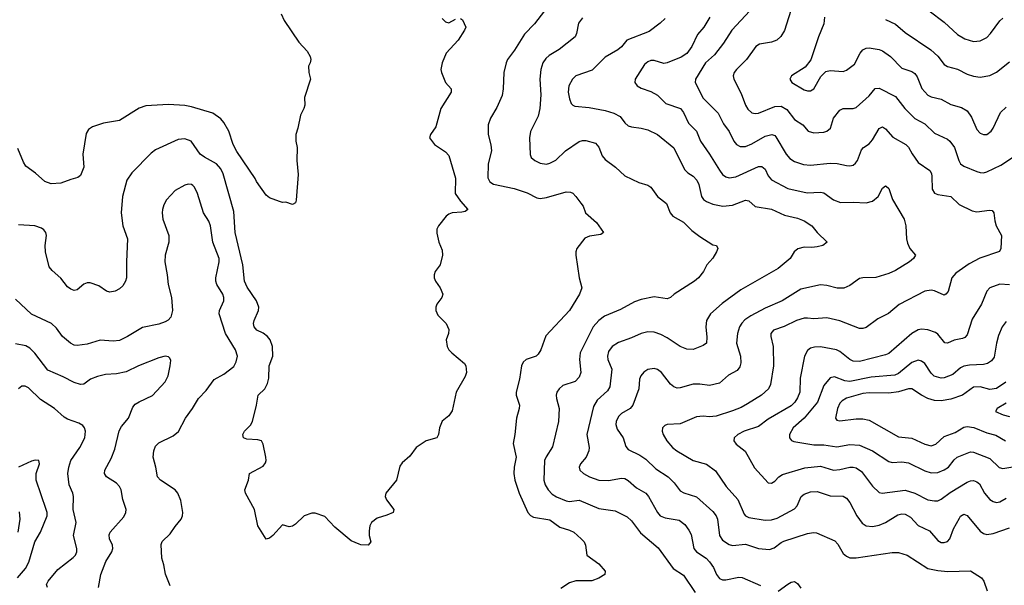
# Model space of a CAD drawing. Header units: inches. Extents: x 990586 to 1117858, y 769490 to 892071.
# Tile 158 of 248: x 1087917 to 1093958, y 835444 to 838915. Entities that reach past the tile are written whole.
import ezdxf

# ---------------------------------------------------------------- set-up
doc = ezdxf.new("R2010")
doc.units = ezdxf.units.IN
doc.header["$MEASUREMENT"] = 0
doc.layers.add('B0883', color=7, linetype='Continuous')
doc.layers.add('B0893', color=7, linetype='Continuous')

msp = doc.modelspace()

# ---------------------------------------------------------------- linework, layer by layer
at = {"layer": 'B0883', "color": 6}
for points, elevation in [([(1089520.5, 838950), (1089540.4, 838910), (1089630, 838776.6), (1089681.4, 838721.4), (1089698.4, 838690), (1089702.9, 838670), (1089699.6, 838650), (1089688.9, 838628.9), (1089690.3, 838590.3), (1089702, 838550), (1089663.4, 838436.6), (1089666.3, 838390), (1089660.9, 838370), (1089640.3, 838330), (1089624, 838250), (1089610.3, 838210), (1089610.3, 838170.3), (1089618.3, 838130), (1089617.1, 838050), (1089625.9, 837965.9), (1089612.9, 837807.1), (1089609, 837791), (1089590, 837780.5), (1089550, 837794.5), (1089530, 837792.7), (1089510, 837799.3), (1089450, 837820.9), (1089430, 837837.2), (1089370, 837921.3), (1089361.2, 837941.2), (1089250, 838106.9), (1089225.8, 838150), (1089199.2, 838230), (1089170, 838285), (1089150, 838307.1), (1089101.6, 838341.6), (1088970, 838380.4), (1088930, 838388.1), (1088830, 838395.5), (1088690, 838386.6), (1088650, 838372), (1088530, 838296.1), (1088430, 838280.6), (1088362.9, 838257.1), (1088339.2, 838240.7), (1088324.2, 838215.8), (1088304.6, 838090), (1088309.3, 838010.7), (1088290, 837958.9), (1088273.1, 837946.9), (1088230, 837935), (1088170, 837910.9), (1088110, 837907.8), (1088070, 837922.9), (1088013.5, 837973.5), (1087955.4, 838015.4), (1087939.7, 838039.7), (1087905.5, 838125.5)], 2900), ([(1090000, 835697.1), (1089950, 835717.8), (1089850, 835801.6), (1089790, 835865.8), (1089730, 835887.6), (1089710, 835887.4), (1089661.3, 835870), (1089610, 835820.4), (1089590, 835807.1), (1089570, 835804), (1089530, 835814.8), (1089470, 835749.8), (1089450, 835733.3), (1089430, 835727.6), (1089378.5, 835810), (1089356.8, 835910), (1089302, 836010), (1089298.6, 836030), (1089320.2, 836090), (1089326.3, 836130), (1089410, 836176), (1089424.7, 836195.3), (1089428.6, 836210), (1089426.1, 836230), (1089411.5, 836310), (1089400.6, 836330), (1089377.9, 836337.9), (1089310, 836340.6), (1089289.9, 836350), (1089284.9, 836370), (1089295.2, 836390), (1089333.9, 836426.1), (1089345.5, 836450), (1089370.6, 836549.4), (1089379.8, 836610), (1089420.3, 836650), (1089438.1, 836681.9), (1089444.8, 836715.2), (1089447.6, 836790), (1089470, 836850), (1089467.9, 836910), (1089452.9, 836950), (1089437.4, 836970), (1089410, 836990.4), (1089371.1, 837010), (1089356.3, 837030), (1089352, 837050), (1089354.6, 837070), (1089381.4, 837130), (1089384.2, 837150), (1089370.6, 837190), (1089312.9, 837272.9), (1089295.8, 837310), (1089286.6, 837410), (1089238.3, 837610), (1089230, 837737.4), (1089164.6, 837970), (1089150, 837999), (1089123.7, 838030), (1089050, 838070.8), (1089023.9, 838090), (1088969.6, 838169.6), (1088930, 838184.3), (1088890, 838179.4), (1088750, 838116.8), (1088724.1, 838095.9), (1088604.7, 837975.3), (1088574, 837930), (1088547.3, 837830), (1088539.4, 837730), (1088550, 837650.2), (1088578.8, 837570), (1088571.5, 837430), (1088573, 837330), (1088566.9, 837310), (1088550, 837281.8), (1088530, 837263.8), (1088501.6, 837250), (1088470, 837242.7), (1088450, 837248.4), (1088402.8, 837282.8), (1088350, 837299.6), (1088330, 837299.9), (1088310, 837292.5), (1088270, 837257.7), (1088250, 837254), (1088230, 837260.8), (1088210, 837276.1), (1088169, 837329), (1088115, 837375), (1088098.1, 837398.1), (1088074.6, 837490), (1088073.8, 837530), (1088080.9, 837590), (1088077.1, 837610), (1088065.6, 837625.6), (1088050, 837636.4), (1088010, 837650.9), (1087910, 837656.6)], 3000), ([(1088840.3, 835440.3), (1088811.6, 835511.6), (1088802, 835570), (1088789.9, 835610), (1088784.9, 835695.1), (1088790, 835713), (1088839.6, 835760.4), (1088870, 835806.1), (1088907, 835850), (1088916.4, 835870), (1088918.3, 835890), (1088905.4, 835965.4), (1088887.3, 836010), (1088871.2, 836030), (1088780.4, 836090), (1088761.7, 836110), (1088751.9, 836170), (1088734.8, 836230), (1088739.3, 836270), (1088750, 836297), (1088770, 836318.8), (1088858.4, 836361.6), (1088891.7, 836388.3), (1088934, 836470), (1088977.6, 836530), (1089013.9, 836590), (1089061, 836639), (1089110, 836706.4), (1089170, 836740.6), (1089230, 836786.7), (1089245.1, 836814.9), (1089252.3, 836850), (1089241.1, 836890), (1089179, 836990), (1089141.3, 837110), (1089142.1, 837130), (1089168.8, 837190), (1089170, 837210), (1089164.2, 837230), (1089127.1, 837290), (1089120.3, 837310), (1089120.1, 837330), (1089140.5, 837430), (1089140.2, 837450), (1089101.1, 837550), (1089088.2, 837650), (1089077.7, 837677.7), (1089044.2, 837730), (1089007.7, 837847.7), (1088990, 837886.3), (1088978.2, 837898.2), (1088970, 837904.3), (1088950, 837906.1), (1088930, 837900.4), (1088870, 837865.8), (1088817.9, 837810), (1088801.4, 837778.6), (1088792.9, 837750), (1088790.1, 837729.9), (1088794.8, 837690), (1088832.8, 837590), (1088832.6, 837550), (1088810, 837470), (1088806.6, 837430), (1088822.2, 837350), (1088827, 837290), (1088847.6, 837210), (1088853.8, 837130), (1088844.5, 837090), (1088828.2, 837071.8), (1088810, 837061), (1088770, 837046.7), (1088670, 837025.6), (1088578.1, 836970), (1088530, 836947.3), (1088490, 836941.3), (1088410, 836948.1), (1088330, 836924.2), (1088270, 836916.3), (1088250, 836918.7), (1088227.5, 836930), (1088178.9, 836970), (1088141.8, 837021.8), (1088111.1, 837050), (1087988.8, 837108.8), (1087890, 837199.7)], 3100), ([(1088401.1, 835430), (1088414.1, 835510), (1088444.9, 835590), (1088481.2, 835650), (1088488.6, 835670), (1088486.4, 835690), (1088467.7, 835730), (1088465.4, 835754.6), (1088472.5, 835770), (1088555.5, 835864.5), (1088568.6, 835890), (1088569.7, 835910), (1088550.3, 835970), (1088539.6, 836030), (1088528.8, 836050), (1088510.2, 836070), (1088448.5, 836110), (1088436.6, 836130), (1088440.1, 836150), (1088478.4, 836221.6), (1088500.9, 836279.1), (1088527.1, 836392.9), (1088541.5, 836418.5), (1088584.1, 836470), (1088610, 836537), (1088625.2, 836554.8), (1088649.2, 836570.8), (1088732, 836608), (1088810, 836692.8), (1088827.5, 836730), (1088840.9, 836790), (1088844.6, 836824.6), (1088838.6, 836838.5), (1088830, 836847.1), (1088810, 836849.9), (1088770, 836840.8), (1088645.8, 836790), (1088570, 836753.5), (1088510, 836741.5), (1088442.6, 836737.4), (1088393.9, 836726.1), (1088350.4, 836709.6), (1088310, 836678.6), (1088290, 836675.9), (1088250, 836689), (1088184.1, 836724.1), (1088090, 836764.4), (1088009.1, 836869), (1087978.4, 836898.4), (1087953.6, 836913.6), (1087890, 836926.4)], 3200), ([(1088087.3, 835430), (1088082, 835450), (1088091.4, 835470), (1088150, 835540.4), (1088245.1, 835614.9), (1088259.3, 835630), (1088267.3, 835650), (1088267.3, 835670), (1088247.8, 835750), (1088262.7, 835830), (1088244.4, 835910), (1088247.5, 835990), (1088243.6, 836010), (1088220, 836060), (1088213.1, 836130), (1088217.4, 836170), (1088230.7, 836210), (1088286.6, 836290), (1088316, 836350), (1088320.7, 836390), (1088314.8, 836410), (1088304.5, 836424.5), (1088279.8, 836439.8), (1088210, 836464.4), (1088190, 836476.1), (1088130, 836530), (1088044.7, 836584.7), (1087970, 836656.3), (1087950, 836665.8), (1087930, 836666.1), (1087910.1, 836649.9)], 3300), ([(1087904.2, 835490), (1087952.7, 835547.3), (1087973.8, 835586.2), (1088008.9, 835710), (1088044.8, 835770), (1088084.6, 835870), (1088085.6, 835890), (1088079.7, 835910), (1088017.5, 836090), (1088017, 836130), (1088038.5, 836190), (1088033.5, 836210), (1088011.1, 836211.1), (1087990, 836206.1), (1087910, 836168.3)], 3400), ([(1087907.7, 835770), (1087918.9, 835850), (1087914.7, 835894.7)], 3500)]:
    msp.add_lwpolyline(points, dxfattribs=dict(at, elevation=elevation))
at = {"layer": 'B0893', "color": 6}
for points, elevation in [([(1092659.9, 839010), (1092610, 838848), (1092588, 838812), (1092563.4, 838790), (1092530, 838776.3), (1092456.2, 838763.8), (1092433.8, 838750), (1092376.5, 838670), (1092314.9, 838610), (1092300.3, 838590), (1092295, 838570), (1092298.2, 838550), (1092342.9, 838462.9), (1092369.7, 838389.8), (1092385.3, 838365.3), (1092410, 838342.9), (1092430, 838338.3), (1092450, 838342), (1092550, 838381.8), (1092590, 838384.3), (1092623.7, 838363.7), (1092670, 838302.2), (1092721.7, 838270), (1092755.3, 838230), (1092790, 838221.4), (1092850, 838225.2), (1092870, 838230.4), (1092891.6, 838248.4), (1092911.1, 838310), (1092950, 838359.6), (1092970, 838369.5), (1093030, 838370), (1093050, 838376.7), (1093130, 838447.7), (1093166.7, 838493.3), (1093190, 838494.3), (1093290, 838443.6), (1093347.3, 838370), (1093409.3, 838309.3), (1093470, 838275), (1093530, 838218.3), (1093610, 838180.8), (1093624.3, 838170), (1093652.1, 838130), (1093678.5, 838050), (1093689.7, 838029.7), (1093710, 838017), (1093790, 837984.1), (1093810, 837976.8), (1093830, 837975.8), (1093850, 837981.2), (1093937.1, 838022.9), (1094007.6, 838070)], 3600), ([(1090621.3, 838921.3), (1090633.4, 838913.4), (1090653.2, 838870), (1090646.7, 838850), (1090607.2, 838790), (1090533.7, 838710), (1090508.2, 838650), (1090501.1, 838610), (1090504.2, 838590), (1090530, 838530.2), (1090563.8, 838490), (1090564.3, 838470), (1090501.4, 838370), (1090470, 838257.1), (1090438.4, 838210), (1090432.1, 838190), (1090461.1, 838150), (1090530, 838103.6), (1090550, 838081.9), (1090590, 837943.1), (1090589.4, 837849.4), (1090620.6, 837800.6), (1090665.6, 837750), (1090650, 837738.9), (1090630, 837733), (1090571.2, 837728.8), (1090550, 837722.2), (1090532.9, 837710), (1090486.2, 837650), (1090477.1, 837630), (1090475.5, 837604.5), (1090488.9, 837548.9), (1090510, 837500.7), (1090511, 837471), (1090496.5, 837410), (1090466.9, 837370), (1090459.1, 837350), (1090460.8, 837330), (1090469.1, 837310), (1090496.8, 837270), (1090512.6, 837230), (1090506.9, 837210), (1090475.6, 837170), (1090469.3, 837150), (1090469.2, 837130), (1090481.5, 837101.5), (1090534.3, 837050), (1090550, 837014.8), (1090547.6, 836990), (1090533.6, 836950), (1090539, 836910), (1090548.9, 836890), (1090567.4, 836870), (1090645.1, 836805.1), (1090653.5, 836790), (1090657.4, 836750), (1090650, 836726.3), (1090595.4, 836630), (1090570, 836515.6), (1090550, 836485.1), (1090508.1, 836451.9), (1090493.1, 836410), (1090486.5, 836370), (1090475.6, 836350), (1090410, 836331.2), (1090349.2, 836290.8), (1090310, 836236.2), (1090264.3, 836195.7), (1090250, 836174.5), (1090227.8, 836090), (1090164, 836010), (1090158.8, 835990), (1090168.3, 835968.3), (1090212.6, 835910), (1090208.8, 835891.2), (1090170, 835873.7), (1090110, 835855.4), (1090075.8, 835830), (1090065.7, 835810), (1090061.8, 835778.2), (1090061.7, 835750), (1090071.5, 835710), (1090054.8, 835690), (1090010, 835693), (1090000, 835697.1)], 3000), ([(1090510, 838922.7), (1090530, 838901.1), (1090550, 838895), (1090590, 838918.3)], 3000), ([(1091137.5, 838970), (1091075.1, 838890), (1091014.6, 838825.4), (1090952.8, 838727.2), (1090910, 838670.9), (1090901.7, 838650), (1090887.1, 838590), (1090883.2, 838490), (1090877, 838450), (1090844.2, 838375.8), (1090806.3, 838310), (1090792.1, 838270), (1090790.9, 838210), (1090807.9, 838147.9), (1090812.6, 838110), (1090792, 838030), (1090790, 837944.2), (1090800.8, 837920.8), (1090824.8, 837904.8), (1090950, 837879.4), (1091030, 837853), (1091090, 837822.8), (1091110, 837818.7), (1091150, 837822.9), (1091270, 837859), (1091297, 837857), (1091310, 837850.1), (1091330, 837829.1), (1091360.3, 837790), (1091373.4, 837770), (1091388.2, 837730), (1091456.2, 837670), (1091498.5, 837610), (1091482.6, 837597.4), (1091413.6, 837586.4), (1091385.3, 837574.7), (1091334.4, 837510), (1091328.4, 837490), (1091329.3, 837470), (1091348.8, 837330), (1091366.4, 837270), (1091352.5, 837230), (1091291, 837130), (1091145.9, 836974.1), (1091115.4, 836890), (1091098.3, 836861.7), (1091085.2, 836850), (1091024.1, 836830), (1091006.2, 836813.8), (1090995.4, 836790), (1090984.2, 836710), (1090962.7, 836630), (1090964, 836610), (1090983, 836550), (1090982.3, 836530), (1090965.1, 836470), (1090955.6, 836370), (1090944.7, 836315.3), (1090963.9, 836230), (1090950.4, 836169.6), (1090949.3, 836130), (1090955, 836090), (1090981.2, 836010), (1091033.9, 835890), (1091050, 835872.4), (1091070, 835862), (1091170, 835846.4), (1091230, 835800.5), (1091290, 835783.3), (1091317.6, 835770), (1091362.5, 835730), (1091379.8, 835710), (1091387.8, 835690), (1091396.9, 835630), (1091470, 835576), (1091508.7, 835530), (1091506.7, 835510), (1091470, 835487.1), (1091428.3, 835471.7), (1091330, 835471.6), (1091290, 835459.1), (1091236.1, 835423.9)], 3100), ([(1091370, 838925.7), (1091346.1, 838893.9), (1091333.1, 838830), (1091324.9, 838810), (1091227.3, 838732.7), (1091164.9, 838695.1), (1091144.1, 838675.9), (1091126, 838650), (1091114, 838610), (1091107.4, 838550), (1091114.4, 838454.4), (1091108.3, 838370), (1091097.3, 838322.7), (1091050.9, 838229.1), (1091045.8, 838190), (1091048, 838088), (1091054.8, 838070), (1091077.4, 838050), (1091110, 838034.2), (1091150, 838029.1), (1091170, 838033.7), (1091206.7, 838053.3), (1091266.6, 838110), (1091350, 838167.6), (1091370, 838173.7), (1091390, 838173.7), (1091450, 838157.5), (1091470, 838133.1), (1091490, 838080.1), (1091510, 838056.4), (1091571.8, 838010), (1091630, 837957.1), (1091716, 837916), (1091770, 837899.4), (1091790, 837886.3), (1091830, 837830), (1091886.3, 837786.3), (1091908.4, 837730), (1091924.9, 837710), (1091990, 837672.7), (1092041.4, 837621.4), (1092090, 837584.2), (1092170, 837534.2), (1092192, 837530), (1092199.8, 837510), (1092193.1, 837490), (1092170, 837451.4), (1092132.3, 837410), (1092113.5, 837370), (1092081.3, 837330), (1092057.3, 837310), (1091931.6, 837230), (1091910, 837209.9), (1091890, 837201.8), (1091810, 837214.7), (1091730, 837197.4), (1091690, 837184), (1091604, 837136), (1091505, 837095), (1091470, 837068.8), (1091435.9, 837030), (1091356.5, 836870), (1091352.3, 836830), (1091359.8, 836750), (1091350, 836720.8), (1091325.5, 836694.5), (1091250, 836669.7), (1091226, 836650), (1091213, 836630), (1091208, 836610), (1091210, 836590.1), (1091227.2, 836530), (1091222.9, 836450), (1091186.9, 836293.1), (1091146.5, 836233.5), (1091136.8, 836210), (1091132.9, 836090), (1091141.1, 836061.1), (1091159.8, 836030), (1091184.1, 836004.1), (1091210, 835987.8), (1091270, 835962.8), (1091290, 835959.1), (1091350, 835965.9), (1091470, 835914.6), (1091570, 835901.6), (1091643.8, 835863.8), (1091670, 835840.1), (1091726, 835766), (1091834, 835674), (1091927, 835547), (1091990, 835505.5), (1092060.8, 835400.8)], 3200), ([(1091877.4, 838922.6), (1091847.2, 838892.8), (1091778.3, 838841.7), (1091642.2, 838790), (1091610, 838749), (1091586.9, 838730), (1091510, 838685.2), (1091430, 838605.7), (1091330, 838569.7), (1091308.2, 838550), (1091286.2, 838510), (1091282.5, 838470), (1091289.3, 838429.3), (1091301.4, 838401.4), (1091310, 838390.1), (1091323.9, 838383.9), (1091410, 838375.8), (1091510, 838357), (1091561.7, 838341.7), (1091601.5, 838321.5), (1091630, 838282.4), (1091650, 838264.3), (1091670, 838257), (1091729.7, 838249.7), (1091770, 838239.6), (1091830, 838211.1), (1091930, 838128.2), (1091995.6, 837995.6), (1092015.7, 837975.7), (1092050, 837953.8), (1092071.9, 837930), (1092082.9, 837902.9), (1092100.5, 837830), (1092112.5, 837812.5), (1092130, 837799), (1092170, 837782.3), (1092230.7, 837770.7), (1092290, 837777.4), (1092370, 837807.1), (1092390, 837802.5), (1092430, 837768.9), (1092530, 837751.5), (1092610, 837715.8), (1092690, 837696.6), (1092730, 837680.7), (1092777, 837650), (1092809, 837610), (1092871.9, 837550), (1092844.6, 837530), (1092810, 837520.8), (1092777, 837517), (1092730, 837519.8), (1092690.3, 837509.7), (1092668.8, 837491.2), (1092643.9, 837450), (1092570, 837387.2), (1092342.4, 837257.6), (1092226.3, 837173.7), (1092156.4, 837110), (1092131.4, 837070), (1092126.1, 837030), (1092132.4, 836967.6), (1092130.5, 836930), (1092110, 836915.6), (1092050, 836891.5), (1092010, 836893.3), (1091970, 836909.7), (1091890, 836962.8), (1091850, 836983.3), (1091810, 836996.7), (1091770, 836999.7), (1091730, 836989.5), (1091670, 836962.3), (1091590, 836934.3), (1091552.5, 836910), (1091530, 836879.5), (1091522.5, 836850), (1091525.2, 836830), (1091549.1, 836770), (1091537.9, 836662.1), (1091523.3, 836636.7), (1091460.6, 836579.4), (1091437.7, 836542.3), (1091397.3, 836370), (1091410, 836290), (1091409.1, 836270), (1091393.4, 836230), (1091358.6, 836190), (1091349.8, 836170), (1091353.8, 836150), (1091376.3, 836130), (1091413.7, 836110), (1091470, 836089.1), (1091530, 836087.5), (1091610, 836102.2), (1091630, 836099.2), (1091650, 836087.7), (1091701.7, 836041.7), (1091758.1, 836010), (1091775.2, 835990), (1091830, 835890), (1091847.5, 835870), (1091877.3, 835857.3), (1091963.7, 835843.7), (1091997.8, 835817.8), (1092023.3, 835783.3), (1092036.4, 835756.4), (1092052.6, 835670), (1092068.8, 835648.8), (1092128.2, 835610), (1092150, 835588.1), (1092174.2, 835554.2), (1092193.1, 835510), (1092210, 835486.4), (1092230, 835478.4), (1092250, 835476.9), (1092330, 835493.4), (1092350, 835492.3), (1092463.2, 835443.2)], 3300), ([(1092151.1, 838930), (1092114.7, 838870), (1092075.9, 838824.1), (1092041.6, 838750), (1092010, 838708), (1091975.3, 838684.7), (1091890, 838649.6), (1091870, 838646.8), (1091810, 838663.8), (1091790, 838663.8), (1091770, 838656.9), (1091750, 838639.5), (1091692.5, 838550), (1091691.3, 838530), (1091706.2, 838510), (1091730, 838494.9), (1091790, 838473.3), (1091830, 838451), (1091880.8, 838400.7), (1091972.2, 838370), (1091990, 838345.5), (1092020.1, 838280.1), (1092070, 838231), (1092093.1, 838170), (1092150, 838090.4), (1092210, 837990.7), (1092230, 837965), (1092250, 837951), (1092270, 837945.4), (1092310, 837950.6), (1092450, 838014.3), (1092470, 838014.9), (1092490, 837998.2), (1092510, 837956.2), (1092530, 837932.5), (1092630, 837880), (1092747.8, 837852.2), (1092830, 837856.6), (1092850, 837852.5), (1092910, 837809.6), (1092952.8, 837792.8), (1093030, 837795.5), (1093110, 837791.1), (1093150, 837800.8), (1093183.8, 837830), (1093210, 837880.8), (1093230, 837895.2), (1093233.3, 837893.3), (1093250, 837879.5), (1093271.4, 837811.4), (1093343.5, 837690), (1093353.3, 837650), (1093357.7, 837570), (1093363.8, 837543.8), (1093378.3, 837510), (1093414, 837470), (1093401.4, 837450), (1093376.7, 837430), (1093290, 837376.1), (1093250, 837358.4), (1093170, 837333.8), (1093090, 837331.7), (1093070, 837326.6), (1093010, 837284.2), (1092973, 837267), (1092932.9, 837267.1), (1092870, 837283.4), (1092830, 837287.5), (1092710, 837262), (1092595.6, 837190), (1092490, 837145), (1092402.5, 837097.5), (1092367.1, 837072.9), (1092347.4, 837052.6), (1092333.6, 837030), (1092320.8, 836990), (1092314.7, 836930), (1092340.2, 836850), (1092341.2, 836810), (1092335.1, 836784.9), (1092318.7, 836761.3), (1092266.4, 836733.6), (1092210, 836684.5), (1092150, 836669.8), (1092090, 836678.7), (1092050, 836678.1), (1091970, 836655.8), (1091950, 836654.3), (1091930, 836661.1), (1091910, 836679.3), (1091855.2, 836750), (1091830, 836768.6), (1091810, 836774.7), (1091770, 836768.3), (1091746.9, 836753.1), (1091728.8, 836730), (1091720.8, 836710), (1091715.8, 836650), (1091678.6, 836550), (1091662.4, 836530), (1091610, 836498.8), (1091590, 836480.5), (1091575.9, 836450), (1091574.4, 836430), (1091582.3, 836402.3), (1091620, 836350), (1091636.5, 836296.5), (1091650, 836277.1), (1091722.1, 836242.1), (1091758.2, 836218.2), (1091819.9, 836159.9), (1091896.1, 836110), (1091932.4, 836072.4), (1091970, 836023.3), (1091991.2, 836011.2), (1092070, 835986.2), (1092170, 835897.3), (1092190, 835870.6), (1092199.2, 835850), (1092210.6, 835750), (1092230, 835720.7), (1092270, 835693.7), (1092290, 835689), (1092370, 835696.7), (1092450, 835670.6), (1092516.8, 835663.2), (1092546.7, 835673.3), (1092590, 835707.7), (1092605.9, 835714.1), (1092750, 835761.2), (1092787.7, 835767.7), (1092805.9, 835765.9), (1092917.8, 835717.8), (1092937, 835697), (1092970, 835638.9), (1092990, 835622.2), (1093010, 835613.3), (1093050, 835611.8), (1093270, 835644.8), (1093310, 835645.6), (1093362.5, 835630), (1093490, 835548.2), (1093550, 835534.6), (1093611.6, 835528.4), (1093750, 835532.5), (1093819, 835490), (1093832.5, 835470), (1093853.5, 835410)], 3400), ([(1092397, 838970), (1092287.2, 838850), (1092234.9, 838770), (1092180.1, 838699.9), (1092124.2, 838650), (1092062.4, 838550), (1092062.2, 838530), (1092110, 838434.3), (1092202.1, 838342.1), (1092236.2, 838276.2), (1092270, 838227.9), (1092297.6, 838170), (1092314.3, 838150), (1092337.2, 838137.2), (1092370, 838137), (1092410, 838152.9), (1092490, 838201), (1092531.2, 838211.2), (1092550, 838204.1), (1092556.7, 838196.7), (1092619.9, 838090), (1092642.8, 838062.8), (1092670, 838044), (1092726.4, 838026.4), (1092770, 838021.4), (1092890, 838035.5), (1092932.3, 838032.3), (1092990, 838020.2), (1093010, 838018.6), (1093030, 838023.2), (1093045.8, 838034.2), (1093057.5, 838050), (1093082.8, 838117.2), (1093093.9, 838130), (1093130, 838154.1), (1093150, 838178.4), (1093190, 838248.2), (1093210, 838257), (1093230, 838244.3), (1093273.9, 838193.9), (1093353.8, 838150), (1093370, 838132.6), (1093392.2, 838092.2), (1093430, 838039.6), (1093502, 837990), (1093511.2, 837971.2), (1093513.7, 837953.7), (1093515.3, 837875.3), (1093530, 837851.1), (1093550, 837842.6), (1093630, 837830.3), (1093681.1, 837781.1), (1093761.2, 837741.2), (1093790, 837736.9), (1093867, 837747), (1093884.7, 837744.7), (1093894.8, 837730), (1093900.1, 837680.1), (1093908.4, 837650), (1093941.3, 837590), (1093937.1, 837510), (1093928.2, 837491.8), (1093808.5, 837451.5), (1093743.2, 837416.8), (1093659.8, 837360.2), (1093636, 837330), (1093613.2, 837246.8), (1093598.7, 837230), (1093590, 837224.9), (1093530, 837251.7), (1093510, 837256), (1093470, 837248.8), (1093312.4, 837167.6), (1093248.6, 837111.4), (1093181.5, 837078.5), (1093110, 837025.4), (1093090, 837019.6), (1093070, 837020.1), (1092950, 837067.9), (1092870, 837085.1), (1092790, 837079.5), (1092750, 837084.3), (1092730, 837083.7), (1092682.5, 837070), (1092607.7, 837032.3), (1092542.5, 837010), (1092525.8, 836990), (1092524.7, 836970), (1092539.5, 836910), (1092542.5, 836790), (1092524.6, 836675.4), (1092510.5, 836649.5), (1092468.2, 836611.8), (1092382.8, 836557.2), (1092343.9, 836536.1), (1092290, 836515), (1092190, 836481.4), (1092150, 836477.1), (1092110, 836481.4), (1092070, 836478.9), (1091970, 836436), (1091890, 836431.2), (1091875.2, 836424.8), (1091861, 836410), (1091858.4, 836390), (1091864.6, 836370), (1091888.1, 836330), (1091921.4, 836290), (1091949.3, 836269.3), (1092050, 836210), (1092130, 836188.3), (1092186.8, 836146.8), (1092251.3, 836050), (1092324, 835970), (1092361.6, 835881.6), (1092370.8, 835870.8), (1092390, 835861.1), (1092490, 835844.8), (1092530, 835846.5), (1092564.3, 835855.7), (1092670, 835913.4), (1092687.5, 835932.5), (1092711.6, 835988.4), (1092730, 836003.6), (1092770, 836018.1), (1092810, 836020), (1092890, 835992.6), (1092970, 835991.1), (1092990, 835979.4), (1093010, 835952.3), (1093052.4, 835870), (1093085.8, 835825.8), (1093109.7, 835809.7), (1093150, 835806.1), (1093190, 835813.9), (1093230, 835830.2), (1093303.9, 835876.1), (1093330, 835882), (1093350, 835880.6), (1093382.7, 835862.7), (1093430, 835811.6), (1093499, 835779), (1093550, 835719.2), (1093570, 835707.7), (1093590, 835706), (1093610, 835713.5), (1093623.2, 835730), (1093647.1, 835790), (1093683, 835857), (1093690, 835869), (1093710, 835881.7), (1093730, 835873.1), (1093810, 835776.6), (1093830, 835761.5), (1093850, 835755), (1093890, 835761.5), (1093990, 835797.6)], 3500), ([(1092854.6, 838930), (1092850.2, 838890), (1092818.3, 838810), (1092772.1, 838667.9), (1092736.3, 838623.7), (1092653, 838570), (1092642.9, 838550), (1092653.9, 838530), (1092730, 838485), (1092750, 838478.4), (1092770, 838478.8), (1092790.2, 838490), (1092833.1, 838566.9), (1092863.8, 838596.2), (1092890, 838603.2), (1092970, 838597.8), (1092990, 838604.9), (1093038, 838642), (1093074.1, 838710), (1093090, 838730.1), (1093110, 838741.1), (1093130, 838742.5), (1093190, 838731), (1093210, 838724.6), (1093259.4, 838690), (1093330, 838617.3), (1093390, 838596), (1093410, 838584.4), (1093424.1, 838564.1), (1093452.1, 838492.1), (1093490, 838452.8), (1093510, 838442.1), (1093570, 838427.9), (1093630, 838394.6), (1093696, 838376), (1093730, 838355.3), (1093756.5, 838316.5), (1093790, 838241.7), (1093810, 838218.2), (1093830, 838209.7), (1093850, 838211.1), (1093876.8, 838230), (1093890.7, 838249.3), (1093934.6, 838345.4), (1093970, 838378.8)], 3700), ([(1093497.9, 838970), (1093590, 838900), (1093670, 838824.2), (1093716.5, 838796.5), (1093770, 838781.1), (1093810, 838785.4), (1093850, 838806.1), (1093873.7, 838830), (1093930, 838908.7), (1093950, 838924.5)], 3900), ([(1093230, 838916.1), (1093290, 838886.5), (1093350, 838836.2), (1093507.5, 838730), (1093550, 838690.6), (1093590, 838640.9), (1093610, 838626.9), (1093670, 838611.4), (1093730, 838579.9), (1093770, 838567.4), (1093810, 838561.8), (1093870, 838572), (1093910, 838592), (1093990, 838655.5)], 3800), ([(1093990, 837288.8), (1093930, 837292.7), (1093870.4, 837269.6), (1093850.2, 837249.8), (1093817.3, 837170), (1093761.8, 837078.2), (1093730, 836981.4), (1093715.5, 836964.5), (1093701.7, 836958.3), (1093650, 836947.6), (1093610, 836930.4), (1093592.3, 836932.3), (1093550, 836985.7), (1093535.5, 836995.5), (1093490, 837012.5), (1093450, 837015.6), (1093430, 837010.9), (1093391.1, 836988.9), (1093250, 836866.8), (1093230, 836857.8), (1093070, 836817.9), (1093030, 836820.6), (1093010, 836829.3), (1092950, 836879.2), (1092929.4, 836889.4), (1092830, 836907.1), (1092794.1, 836905.9), (1092770, 836899.2), (1092750, 836885.5), (1092731.6, 836850), (1092705.7, 836714.3), (1092703.3, 836630), (1092690, 836594.3), (1092672.3, 836567.7), (1092650, 836546.2), (1092510, 836464.2), (1092450, 836419.2), (1092362.5, 836390), (1092322.2, 836370), (1092301.6, 836350), (1092298.5, 836330), (1092313.2, 836310), (1092367.8, 836267.8), (1092425.3, 836165.3), (1092510, 836073.7), (1092530, 836070.5), (1092550, 836084), (1092574.4, 836110), (1092596.7, 836123.3), (1092734.8, 836165.2), (1092830, 836175.2), (1092910, 836150.8), (1092950, 836155.1), (1093010, 836169.4), (1093030, 836169.2), (1093050, 836164.2), (1093082.3, 836142.3), (1093150, 836051.8), (1093190, 836014.6), (1093209.6, 836009.6), (1093350, 836028.5), (1093410, 836010.3), (1093490, 835969.4), (1093530, 835962), (1093550, 835963.4), (1093570, 835972.1), (1093625.7, 836014.3), (1093730, 836076.1), (1093750, 836085.2), (1093770, 836086.4), (1093790, 836079.4), (1093806.5, 836066.5), (1093837.1, 836010), (1093870, 835971.5), (1093890, 835957.6), (1093910, 835952.6), (1093930, 835956.4), (1093970, 835979.3)], 3600), ([(1093970, 837062.8), (1093944.6, 837030), (1093922.6, 836977.4), (1093909.5, 836930), (1093895.5, 836844.5), (1093878.9, 836821.1), (1093854.7, 836805.3), (1093830, 836799.2), (1093744.1, 836795.9), (1093710.4, 836789.6), (1093690, 836778), (1093642.1, 836737.9), (1093590, 836716.9), (1093570, 836715.9), (1093528.1, 836728.1), (1093510, 836746.6), (1093470, 836804.4), (1093450, 836820.2), (1093430, 836825.1), (1093390, 836811.5), (1093310, 836743.3), (1093286.3, 836733.7), (1093142.1, 836722.1), (1093010, 836695.4), (1092979.7, 836699.7), (1092916.2, 836723.8), (1092890, 836718), (1092850.6, 836669.4), (1092812.9, 836567.1), (1092730.8, 836469.2), (1092662.3, 836410), (1092640.9, 836370), (1092640.5, 836350), (1092652.5, 836332.5), (1092666.4, 836326.5), (1092790, 836306.9), (1092850, 836306.4), (1092930, 836294.4), (1093010, 836308.2), (1093070, 836304.8), (1093150.4, 836270.4), (1093250, 836204), (1093270, 836198), (1093330, 836201.3), (1093370, 836195.5), (1093470, 836145.8), (1093510, 836134.4), (1093550, 836136.3), (1093590, 836151.8), (1093615.7, 836170), (1093650, 836214.1), (1093668.8, 836231.2), (1093750, 836262.9), (1093770, 836260.9), (1093870, 836223), (1093927.6, 836167.6), (1093950, 836161.7), (1094010, 836172.2)], 3700), ([(1093967.6, 836690), (1093910, 836652.3), (1093870, 836645), (1093810, 836663), (1093770, 836660.8), (1093701.2, 836610), (1093630, 836585.9), (1093570, 836577.2), (1093530, 836579.1), (1093490, 836591.1), (1093450.2, 836610.2), (1093389.8, 836649.8), (1093370, 836650.6), (1093310, 836632.4), (1093250, 836623.1), (1093130, 836625.4), (1093090, 836620.6), (1092990, 836591.6), (1092963.3, 836576.7), (1092950, 836562.6), (1092934.3, 836530), (1092922.7, 836470), (1092930, 836457.9), (1092950, 836452.5), (1093050, 836466), (1093090, 836465.5), (1093130, 836457.7), (1093310, 836356.1), (1093390, 836347.2), (1093470, 836309.6), (1093510, 836299.7), (1093538.5, 836310), (1093590, 836358.1), (1093657.3, 836382.7), (1093710, 836414.3), (1093730, 836418), (1093771.9, 836411.9), (1093850, 836379.6), (1093905.7, 836365.7), (1093965.2, 836330)], 3800), ([(1093970, 836562.2), (1093914.1, 836530), (1093903.9, 836510), (1093951.2, 836490), (1093990, 836480.4)], 3900), ([(1092570, 835408.3), (1092630, 835451.6), (1092650, 835463.1), (1092670, 835467.4), (1092690, 835455.4), (1092710, 835427.2)], 3300)]:
    msp.add_lwpolyline(points, dxfattribs=dict(at, elevation=elevation))

doc.saveas('drawing.dxf')
